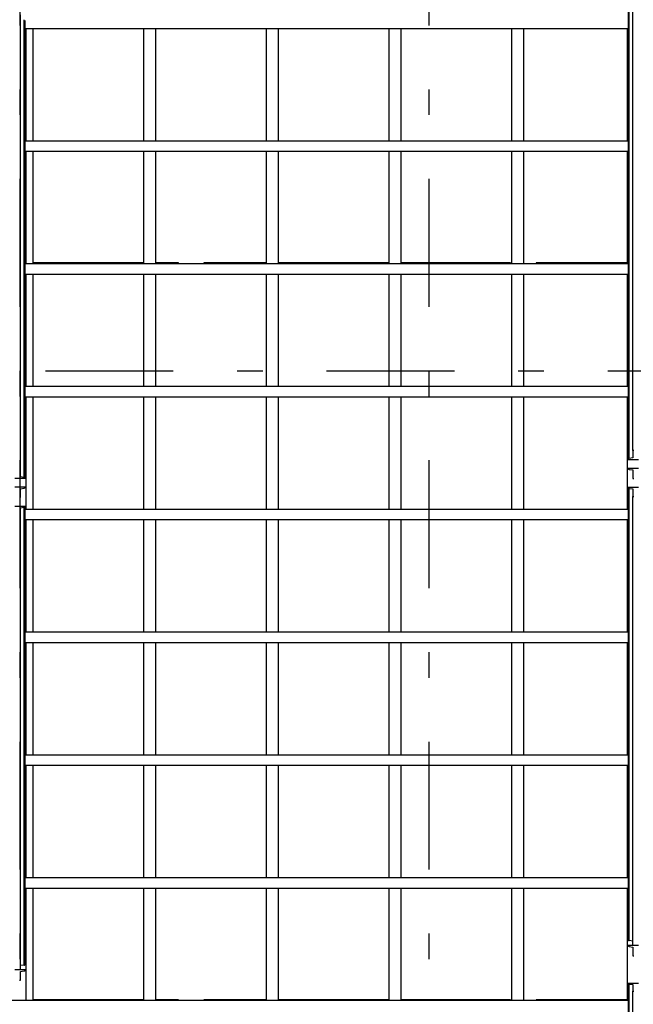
# Model space of a CAD drawing. Extents: x 2 to 87, y -108 to 11.
# Tile 107 of 210: x 42.63 to 45.03, y -85.33 to -81.49. Entities that reach past the tile are written whole.
import ezdxf

# ---------------------------------------------------------------- set-up
doc = ezdxf.new("R2010")
doc.units = 0
doc.header["$MEASUREMENT"] = 0
doc.linetypes.add('DASHDOT', pattern=[1, 0.5, -0.25, 0, -0.25])
for name, color, linetype in [('10', 7, 'CONTINUOUS'), ('12', 7, 'CONTINUOUS'), ('17', 7, 'CONTINUOUS'), ('5', 7, 'CONTINUOUS')]:
    doc.layers.add(name, color=color, linetype=linetype)

msp = doc.modelspace()

# ---------------------------------------------------------------- linework, layer by layer
at = {"layer": '10', "color": 62, "linetype": 'Continuous'}
for p, q in [((45.0076, -81.4368), (45.0076, -83.2038)), ((45.0076, -81.4368), (45.0076, -83.2038)), ((45.0115, -83.2004), (45.0115, -81.4333)), ((45.0256, -83.1693), (45.0256, -81.4141)), ((42.6296, -83.2432), (42.6296, -81.4658)), ((42.6436, -83.2743), (42.6436, -81.4854)), ((42.6476, -83.2777), (42.6476, -81.4885)), ((42.6476, -83.2777), (42.6476, -81.4933)), ((42.6501, -81.5189), (42.6501, -81.9602)), ((42.6776, -81.5195), (42.6776, -81.9595)), ((43.1126, -81.9595), (43.1126, -81.5195)), ((43.1576, -81.5195), (43.1576, -81.9595)), ((43.5926, -81.9597), (43.5926, -81.5193)), ((43.6376, -81.5193), (43.6376, -81.9597)), ((44.0726, -81.9597), (44.0726, -81.5194)), ((44.1176, -81.5194), (44.1176, -81.9597)), ((44.5526, -81.9597), (44.5526, -81.5194)), ((44.5976, -81.5194), (44.5976, -81.9597)), ((45.0051, -81.9602), (45.0051, -81.5189)), ((42.6501, -81.9989), (42.6501, -82.4402)), ((42.6776, -81.9995), (42.6776, -82.4395)), ((43.1126, -82.4395), (43.1126, -81.9995)), ((43.1576, -81.9995), (43.1576, -82.4395)), ((43.5926, -82.4397), (43.5926, -81.9993)), ((43.6376, -81.9993), (43.6376, -82.4397)), ((44.0726, -82.4397), (44.0726, -81.9994)), ((44.1176, -81.9994), (44.1176, -82.4397)), ((44.5526, -82.4397), (44.5526, -81.9994)), ((44.5976, -81.9994), (44.5976, -82.4397)), ((45.0051, -82.4402), (45.0051, -81.9989)), ((42.6501, -82.4794), (42.6501, -82.9202)), ((42.6776, -82.4795), (42.6776, -82.9195)), ((43.1126, -82.9195), (43.1126, -82.4795)), ((43.1576, -82.4795), (43.1576, -82.9195)), ((43.5926, -82.9197), (43.5926, -82.4793)), ((43.6376, -82.4793), (43.6376, -82.9197)), ((44.0726, -82.9197), (44.0726, -82.4794)), ((44.1176, -82.4794), (44.1176, -82.9197)), ((44.5526, -82.9197), (44.5526, -82.4794)), ((44.5976, -82.4794), (44.5976, -82.9197)), ((45.0051, -82.9202), (45.0051, -82.4794)), ((42.6501, -82.9589), (42.6501, -83.4002)), ((42.6776, -82.9595), (42.6776, -83.3995)), ((43.1126, -83.3995), (43.1126, -82.9595)), ((43.1576, -82.9595), (43.1576, -83.3995)), ((43.5926, -83.3997), (43.5926, -82.9593)), ((43.6376, -82.9593), (43.6376, -83.3997)), ((44.0726, -83.3997), (44.0726, -82.9594)), ((44.1176, -82.9594), (44.1176, -83.3997)), ((44.5526, -83.3997), (44.5526, -82.9594)), ((44.5976, -82.9594), (44.5976, -83.3997)), ((45.0051, -83.4002), (45.0051, -82.9589)), ((45.0296, -83.1693), (45.0256, -83.1693)), ((45.0256, -83.1693), (45.0256, -83.1984)), ((45.0076, -83.2038), (45.0476, -83.2038)), ((45.0256, -83.1984), (45.0115, -83.2004)), ((42.6296, -83.2432), (42.6256, -83.2432)), ((42.6296, -83.2724), (42.6296, -83.2432)), ((45.0476, -83.239), (45.0076, -83.239)), ((45.0115, -83.243), (45.0256, -83.2453)), ((45.0256, -83.2453), (45.0256, -83.279)), ((42.6076, -83.2777), (42.6476, -83.2777)), ((42.6436, -83.2743), (42.6296, -83.2724)), ((45.0256, -83.279), (45.0296, -83.279)), ((42.6476, -83.3128), (42.6076, -83.3128)), ((42.6296, -83.3191), (42.6436, -83.3168)), ((42.6296, -83.3528), (42.6296, -83.3191)), ((45.0076, -83.314), (45.0076, -85.0813)), ((45.0476, -83.314), (45.0076, -83.314)), ((45.0076, -83.314), (45.0076, -85.0813)), ((45.0115, -83.3175), (45.0256, -83.3194)), ((45.0115, -85.0848), (45.0115, -83.3175)), ((45.0256, -83.3194), (45.0256, -83.3485)), ((42.6256, -83.3528), (42.6296, -83.3528)), ((45.0256, -83.3485), (45.0296, -83.3485)), ((45.0256, -85.104), (45.0256, -83.3485)), ((42.6476, -83.3877), (42.6076, -83.3877)), ((42.6296, -83.3931), (42.6436, -83.3912)), ((42.6296, -83.4223), (42.6296, -83.3931)), ((42.6436, -85.1807), (42.6436, -83.3912)), ((42.6476, -85.1772), (42.6476, -83.3877)), ((42.6476, -85.1772), (42.6476, -83.3877)), ((42.6256, -83.4223), (42.6296, -83.4223)), ((42.6296, -85.1998), (42.6296, -83.4223)), ((42.6501, -83.4389), (42.6501, -83.8802)), ((42.6776, -83.4395), (42.6776, -83.8795)), ((43.1126, -83.8795), (43.1126, -83.4395)), ((43.1576, -83.4395), (43.1576, -83.8795)), ((43.5926, -83.8797), (43.5926, -83.4393)), ((43.6376, -83.4393), (43.6376, -83.8797)), ((44.0726, -83.8797), (44.0726, -83.4394)), ((44.1176, -83.4394), (44.1176, -83.8797)), ((44.5526, -83.8797), (44.5526, -83.4394)), ((44.5976, -83.4394), (44.5976, -83.8797)), ((45.0051, -83.8802), (45.0051, -83.4389)), ((42.6501, -83.9189), (42.6501, -84.3602)), ((42.6776, -83.9195), (42.6776, -84.3595)), ((43.1126, -84.3595), (43.1126, -83.9195)), ((43.1576, -83.9195), (43.1576, -84.3595)), ((43.5926, -84.3597), (43.5926, -83.9193)), ((43.6376, -83.9193), (43.6376, -84.3597)), ((44.0726, -84.3597), (44.0726, -83.9194)), ((44.1176, -83.9194), (44.1176, -84.3597)), ((44.5526, -84.3597), (44.5526, -83.9194)), ((44.5976, -83.9194), (44.5976, -84.3597)), ((45.0051, -84.3602), (45.0051, -83.9189)), ((42.6501, -84.3989), (42.6501, -84.8402)), ((42.6776, -84.3995), (42.6776, -84.8395)), ((43.1126, -84.8395), (43.1126, -84.3995)), ((43.1576, -84.3995), (43.1576, -84.8395)), ((43.5926, -84.8397), (43.5926, -84.3993)), ((43.6376, -84.3993), (43.6376, -84.8397)), ((44.0726, -84.8397), (44.0726, -84.3994)), ((44.1176, -84.3994), (44.1176, -84.8397)), ((44.5526, -84.8397), (44.5526, -84.3994)), ((44.5976, -84.3994), (44.5976, -84.8397)), ((45.0051, -84.8402), (45.0051, -84.3989)), ((42.6501, -84.8789), (42.6501, -85.3202)), ((42.6776, -84.8795), (42.6776, -85.3195)), ((43.1126, -85.3195), (43.1126, -84.8795)), ((43.1576, -84.8795), (43.1576, -85.3195)), ((43.5926, -85.3197), (43.5926, -84.8793)), ((43.6376, -84.8793), (43.6376, -85.3197)), ((44.0726, -85.3197), (44.0726, -84.8794)), ((44.1176, -84.8794), (44.1176, -85.3197)), ((44.5526, -85.3197), (44.5526, -84.8794)), ((44.5976, -84.8794), (44.5976, -85.3197)), ((45.0051, -85.3202), (45.0051, -84.8789)), ((45.0256, -85.0867), (45.0115, -85.0848)), ((45.0476, -85.104), (45.0076, -85.104)), ((45.0115, -85.108), (45.0256, -85.1102)), ((45.0256, -85.1102), (45.0256, -85.144)), ((45.0256, -85.144), (45.0296, -85.144)), ((42.6476, -85.1998), (42.6076, -85.1998)), ((42.6436, -85.1807), (42.6296, -85.1826)), ((42.6296, -85.2061), (42.6436, -85.2038)), ((42.6296, -85.2398), (42.6296, -85.2061)), ((42.6256, -85.2398), (42.6296, -85.2398)), ((45.0076, -85.2521), (45.0076, -86.9343)), ((45.0476, -85.2521), (45.0076, -85.2521)), ((45.0076, -85.2521), (45.0076, -86.9343)), ((45.0115, -85.2552), (45.0256, -85.2568)), ((45.0115, -86.9373), (45.0115, -85.2552)), ((45.0256, -85.2568), (45.0256, -85.2822)), ((45.0256, -85.2822), (45.0296, -85.2822)), ((45.0256, -86.9644), (45.0256, -85.2822))]:
    msp.add_line(p, q, dxfattribs=at)
for points in [[(45.0115, -83.2004), (45.0114, -83.2004), (45.0114, -83.2004), (45.0113, -83.2004), (45.0113, -83.2004), (45.0112, -83.2004), (45.0112, -83.2004), (45.0111, -83.2004), (45.0111, -83.2004), (45.011, -83.2004), (45.011, -83.2004), (45.0109, -83.2004), (45.0109, -83.2004), (45.0108, -83.2004), (45.0108, -83.2004), (45.0108, -83.2004), (45.0107, -83.2004), (45.0107, -83.2004), (45.0106, -83.2005), (45.0106, -83.2005), (45.0105, -83.2005), (45.0105, -83.2005), (45.0104, -83.2005), (45.0104, -83.2005), (45.0103, -83.2005), (45.0103, -83.2005), (45.0102, -83.2005), (45.0102, -83.2006), (45.0101, -83.2006), (45.0101, -83.2006), (45.01, -83.2006), (45.01, -83.2006), (45.01, -83.2006), (45.0099, -83.2007), (45.0099, -83.2007), (45.0098, -83.2007), (45.0098, -83.2007), (45.0097, -83.2007), (45.0097, -83.2007), (45.0097, -83.2008), (45.0096, -83.2008), (45.0096, -83.2008), (45.0095, -83.2008), (45.0095, -83.2009), (45.0094, -83.2009), (45.0094, -83.2009), (45.0094, -83.2009), (45.0093, -83.2009), (45.0093, -83.201), (45.0092, -83.201), (45.0092, -83.201), (45.0092, -83.201), (45.0091, -83.2011), (45.0091, -83.2011), (45.009, -83.2011), (45.009, -83.2011), (45.009, -83.2012), (45.0089, -83.2012), (45.0089, -83.2012), (45.0089, -83.2013), (45.0088, -83.2013), (45.0088, -83.2013), (45.0087, -83.2013), (45.0087, -83.2014), (45.0087, -83.2014), (45.0086, -83.2014), (45.0086, -83.2015), (45.0086, -83.2015), (45.0085, -83.2015), (45.0085, -83.2016), (45.0085, -83.2016), (45.0085, -83.2016), (45.0084, -83.2017), (45.0084, -83.2017), (45.0084, -83.2017), (45.0083, -83.2018), (45.0083, -83.2018), (45.0083, -83.2018), (45.0082, -83.2019), (45.0082, -83.2019), (45.0082, -83.2019), (45.0082, -83.202), (45.0081, -83.202), (45.0081, -83.202), (45.0081, -83.2021), (45.0081, -83.2021), (45.008, -83.2021), (45.008, -83.2022), (45.008, -83.2022), (45.008, -83.2023), (45.008, -83.2023), (45.0079, -83.2023), (45.0079, -83.2024), (45.0079, -83.2024), (45.0079, -83.2025), (45.0079, -83.2025), (45.0078, -83.2025), (45.0078, -83.2027), (45.0077, -83.2028), (45.0077, -83.2028), (45.0077, -83.2029), (45.0077, -83.2029), (45.0077, -83.2029), (45.0077, -83.203), (45.0077, -83.203), (45.0076, -83.2031), (45.0076, -83.2031), (45.0076, -83.2031), (45.0076, -83.2032), (45.0076, -83.2032), (45.0076, -83.2033), (45.0076, -83.2033), (45.0076, -83.2033), (45.0076, -83.2034), (45.0076, -83.2034), (45.0076, -83.2035), (45.0076, -83.2035), (45.0076, -83.2036), (45.0076, -83.2036), (45.0076, -83.2036), (45.0076, -83.2037), (45.0076, -83.2037), (45.0076, -83.2038)], [(42.6476, -83.2777), (42.6475, -83.2776), (42.6475, -83.2776), (42.6475, -83.2775), (42.6475, -83.2775), (42.6475, -83.2774), (42.6475, -83.2774), (42.6475, -83.2774), (42.6475, -83.2773), (42.6475, -83.2773), (42.6475, -83.2772), (42.6475, -83.2772), (42.6475, -83.2772), (42.6475, -83.2771), (42.6475, -83.2771), (42.6475, -83.277), (42.6475, -83.277), (42.6474, -83.2769), (42.6474, -83.2769), (42.6474, -83.2769), (42.6474, -83.2768), (42.6474, -83.2768), (42.6474, -83.2767), (42.6474, -83.2767), (42.6473, -83.2767), (42.6473, -83.2766), (42.6473, -83.2766), (42.6473, -83.2765), (42.6473, -83.2765), (42.6473, -83.2765), (42.6472, -83.2764), (42.6472, -83.2764), (42.6472, -83.2763), (42.6472, -83.2763), (42.6472, -83.2763), (42.6471, -83.2762), (42.6471, -83.2762), (42.6471, -83.2762), (42.6471, -83.2761), (42.6471, -83.2761), (42.647, -83.276), (42.647, -83.276), (42.647, -83.276), (42.647, -83.2759), (42.6469, -83.2759), (42.6469, -83.2759), (42.6469, -83.2758), (42.6469, -83.2758), (42.6468, -83.2758), (42.6468, -83.2757), (42.6468, -83.2757), (42.6467, -83.2757), (42.6467, -83.2756), (42.6467, -83.2756), (42.6466, -83.2756), (42.6466, -83.2755), (42.6466, -83.2755), (42.6465, -83.2755), (42.6465, -83.2754), (42.6465, -83.2754), (42.6464, -83.2754), (42.6464, -83.2753), (42.6464, -83.2753), (42.6463, -83.2753), (42.6463, -83.2752), (42.6463, -83.2752), (42.6462, -83.2752), (42.6462, -83.2752), (42.6462, -83.2751), (42.6461, -83.2751), (42.6461, -83.2751), (42.6461, -83.275), (42.646, -83.275), (42.646, -83.275), (42.6459, -83.275), (42.6459, -83.2749), (42.6459, -83.2749), (42.6458, -83.2749), (42.6458, -83.2749), (42.6457, -83.2748), (42.6457, -83.2748), (42.6457, -83.2748), (42.6456, -83.2748), (42.6456, -83.2748), (42.6455, -83.2747), (42.6455, -83.2747), (42.6454, -83.2747), (42.6454, -83.2747), (42.6454, -83.2747), (42.6453, -83.2746), (42.6453, -83.2746), (42.6452, -83.2746), (42.6452, -83.2746), (42.6451, -83.2746), (42.6451, -83.2746), (42.645, -83.2745), (42.645, -83.2745), (42.6449, -83.2745), (42.6448, -83.2745), (42.6448, -83.2744), (42.6447, -83.2744), (42.6447, -83.2744), (42.6446, -83.2744), (42.6446, -83.2744), (42.6445, -83.2744), (42.6445, -83.2744), (42.6444, -83.2744), (42.6444, -83.2744), (42.6443, -83.2744), (42.6443, -83.2743), (42.6442, -83.2743), (42.6442, -83.2743), (42.6441, -83.2743), (42.6441, -83.2743), (42.644, -83.2743), (42.644, -83.2743), (42.6439, -83.2743), (42.6439, -83.2743), (42.6438, -83.2743), (42.6438, -83.2743), (42.6437, -83.2743), (42.6437, -83.2743), (42.6436, -83.2743)], [(45.0076, -83.314), (45.0076, -83.3141), (45.0076, -83.3141), (45.0076, -83.3142), (45.0076, -83.3142), (45.0076, -83.3143), (45.0076, -83.3143), (45.0076, -83.3143), (45.0076, -83.3144), (45.0076, -83.3144), (45.0076, -83.3145), (45.0076, -83.3145), (45.0076, -83.3145), (45.0076, -83.3146), (45.0076, -83.3146), (45.0076, -83.3147), (45.0076, -83.3147), (45.0076, -83.3148), (45.0077, -83.3148), (45.0077, -83.3148), (45.0077, -83.3149), (45.0077, -83.3149), (45.0077, -83.315), (45.0077, -83.315), (45.0077, -83.315), (45.0078, -83.3151), (45.0078, -83.3151), (45.0078, -83.3152), (45.0078, -83.3152), (45.0078, -83.3152), (45.0078, -83.3153), (45.0079, -83.3153), (45.0079, -83.3154), (45.0079, -83.3154), (45.0079, -83.3154), (45.0079, -83.3155), (45.008, -83.3155), (45.008, -83.3155), (45.008, -83.3156), (45.008, -83.3156), (45.008, -83.3157), (45.0081, -83.3157), (45.0081, -83.3157), (45.0081, -83.3158), (45.0081, -83.3158), (45.0082, -83.3158), (45.0082, -83.3159), (45.0082, -83.3159), (45.0082, -83.3159), (45.0083, -83.316), (45.0083, -83.316), (45.0083, -83.316), (45.0084, -83.3161), (45.0084, -83.3161), (45.0084, -83.3161), (45.0085, -83.3162), (45.0085, -83.3162), (45.0085, -83.3162), (45.0085, -83.3163), (45.0086, -83.3163), (45.0086, -83.3163), (45.0086, -83.3164), (45.0087, -83.3164), (45.0087, -83.3164), (45.0087, -83.3165), (45.0088, -83.3165), (45.0088, -83.3165), (45.0089, -83.3166), (45.0089, -83.3166), (45.0089, -83.3166), (45.009, -83.3166), (45.009, -83.3167), (45.009, -83.3167), (45.0091, -83.3167), (45.0091, -83.3167), (45.0092, -83.3168), (45.0092, -83.3168), (45.0092, -83.3168), (45.0093, -83.3168), (45.0093, -83.3169), (45.0094, -83.3169), (45.0094, -83.3169), (45.0094, -83.3169), (45.0095, -83.317), (45.0095, -83.317), (45.0096, -83.317), (45.0096, -83.317), (45.0097, -83.317), (45.0097, -83.3171), (45.0097, -83.3171), (45.0098, -83.3171), (45.0098, -83.3171), (45.0099, -83.3171), (45.0099, -83.3172), (45.01, -83.3172), (45.01, -83.3172), (45.01, -83.3172), (45.0101, -83.3172), (45.0101, -83.3172), (45.0102, -83.3173), (45.0103, -83.3173), (45.0103, -83.3173), (45.0104, -83.3173), (45.0104, -83.3173), (45.0105, -83.3173), (45.0105, -83.3173), (45.0106, -83.3173), (45.0106, -83.3174), (45.0107, -83.3174), (45.0107, -83.3174), (45.0108, -83.3174), (45.0108, -83.3174), (45.0108, -83.3174), (45.0109, -83.3174), (45.0109, -83.3174), (45.011, -83.3174), (45.011, -83.3174), (45.0111, -83.3174), (45.0111, -83.3174), (45.0112, -83.3174), (45.0112, -83.3174), (45.0113, -83.3174), (45.0113, -83.3174), (45.0114, -83.3174), (45.0114, -83.3175), (45.0115, -83.3175)], [(42.6436, -83.3912), (42.6437, -83.3912), (42.6437, -83.3912), (42.6438, -83.3912), (42.6438, -83.3912), (42.6439, -83.3912), (42.6439, -83.3912), (42.644, -83.3912), (42.644, -83.3912), (42.6441, -83.3912), (42.6441, -83.3911), (42.6442, -83.3911), (42.6442, -83.3911), (42.6443, -83.3911), (42.6443, -83.3911), (42.6444, -83.3911), (42.6444, -83.3911), (42.6445, -83.3911), (42.6445, -83.3911), (42.6446, -83.3911), (42.6446, -83.3911), (42.6447, -83.391), (42.6447, -83.391), (42.6448, -83.391), (42.6448, -83.391), (42.6449, -83.391), (42.6449, -83.391), (42.6449, -83.391), (42.645, -83.391), (42.645, -83.3909), (42.6451, -83.3909), (42.6451, -83.3909), (42.6452, -83.3909), (42.6452, -83.3909), (42.6453, -83.3909), (42.6453, -83.3908), (42.6454, -83.3908), (42.6454, -83.3908), (42.6454, -83.3908), (42.6455, -83.3908), (42.6455, -83.3907), (42.6456, -83.3907), (42.6456, -83.3907), (42.6457, -83.3907), (42.6457, -83.3906), (42.6457, -83.3906), (42.6458, -83.3906), (42.6458, -83.3906), (42.6459, -83.3906), (42.6459, -83.3905), (42.6459, -83.3905), (42.646, -83.3905), (42.646, -83.3905), (42.6461, -83.3904), (42.6461, -83.3904), (42.6461, -83.3904), (42.6462, -83.3903), (42.6462, -83.3903), (42.6462, -83.3903), (42.6463, -83.3903), (42.6463, -83.3902), (42.6463, -83.3902), (42.6464, -83.3902), (42.6464, -83.3901), (42.6464, -83.3901), (42.6465, -83.3901), (42.6465, -83.39), (42.6465, -83.39), (42.6466, -83.39), (42.6466, -83.39), (42.6466, -83.3899), (42.6467, -83.3899), (42.6467, -83.3899), (42.6467, -83.3898), (42.6468, -83.3898), (42.6468, -83.3898), (42.6468, -83.3897), (42.6469, -83.3897), (42.6469, -83.3896), (42.6469, -83.3896), (42.6469, -83.3896), (42.647, -83.3895), (42.647, -83.3895), (42.647, -83.3895), (42.647, -83.3894), (42.6471, -83.3894), (42.6471, -83.3894), (42.6471, -83.3893), (42.6471, -83.3893), (42.6471, -83.3892), (42.6472, -83.3892), (42.6472, -83.3892), (42.6472, -83.3891), (42.6472, -83.3891), (42.6472, -83.3891), (42.6473, -83.3889), (42.6473, -83.3888), (42.6474, -83.3888), (42.6474, -83.3887), (42.6474, -83.3887), (42.6474, -83.3887), (42.6474, -83.3886), (42.6474, -83.3886), (42.6474, -83.3885), (42.6475, -83.3885), (42.6475, -83.3884), (42.6475, -83.3884), (42.6475, -83.3884), (42.6475, -83.3883), (42.6475, -83.3883), (42.6475, -83.3882), (42.6475, -83.3882), (42.6475, -83.3882), (42.6475, -83.3881), (42.6475, -83.3881), (42.6475, -83.388), (42.6475, -83.388), (42.6475, -83.3879), (42.6475, -83.3879), (42.6475, -83.3879), (42.6476, -83.3878)], [(45.0076, -85.0814), (45.0076, -85.0815), (45.0076, -85.0815), (45.0076, -85.0816), (45.0076, -85.0816), (45.0076, -85.0816), (45.0076, -85.0817), (45.0076, -85.0817), (45.0076, -85.0818), (45.0076, -85.0818), (45.0076, -85.0819), (45.0076, -85.0819), (45.0076, -85.0819), (45.0076, -85.082), (45.0076, -85.082), (45.0076, -85.0821), (45.0077, -85.0821), (45.0077, -85.0821), (45.0077, -85.0822), (45.0077, -85.0822), (45.0077, -85.0823), (45.0077, -85.0823), (45.0077, -85.0823), (45.0078, -85.0824), (45.0078, -85.0824), (45.0078, -85.0825), (45.0078, -85.0825), (45.0078, -85.0825), (45.0078, -85.0826), (45.0079, -85.0826), (45.0079, -85.0827), (45.0079, -85.0827), (45.0079, -85.0827), (45.0079, -85.0828), (45.008, -85.0828), (45.008, -85.0829), (45.008, -85.0829), (45.008, -85.0829), (45.008, -85.083), (45.0081, -85.083), (45.0081, -85.083), (45.0081, -85.0831), (45.0081, -85.0831), (45.0082, -85.0832), (45.0082, -85.0832), (45.0082, -85.0832), (45.0082, -85.0833), (45.0083, -85.0833), (45.0083, -85.0833), (45.0083, -85.0834), (45.0084, -85.0834), (45.0084, -85.0834), (45.0084, -85.0835), (45.0085, -85.0835), (45.0085, -85.0835), (45.0085, -85.0836), (45.0085, -85.0836), (45.0086, -85.0836), (45.0086, -85.0837), (45.0086, -85.0837), (45.0087, -85.0837), (45.0087, -85.0837), (45.0087, -85.0838), (45.0088, -85.0838), (45.0088, -85.0838), (45.0089, -85.0839), (45.0089, -85.0839), (45.0089, -85.0839), (45.009, -85.0839), (45.009, -85.084), (45.009, -85.084), (45.0091, -85.084), (45.0091, -85.0841), (45.0092, -85.0841), (45.0092, -85.0841), (45.0092, -85.0841), (45.0093, -85.0842), (45.0093, -85.0842), (45.0094, -85.0842), (45.0094, -85.0842), (45.0094, -85.0842), (45.0095, -85.0843), (45.0095, -85.0843), (45.0096, -85.0843), (45.0096, -85.0843), (45.0097, -85.0843), (45.0097, -85.0844), (45.0097, -85.0844), (45.0098, -85.0844), (45.0098, -85.0844), (45.0099, -85.0844), (45.0099, -85.0845), (45.01, -85.0845), (45.01, -85.0845), (45.01, -85.0845), (45.0101, -85.0845), (45.0101, -85.0845), (45.0102, -85.0846), (45.0103, -85.0846), (45.0103, -85.0846), (45.0104, -85.0846), (45.0104, -85.0846), (45.0105, -85.0846), (45.0105, -85.0846), (45.0106, -85.0847), (45.0106, -85.0847), (45.0107, -85.0847), (45.0107, -85.0847), (45.0108, -85.0847), (45.0108, -85.0847), (45.0108, -85.0847), (45.0109, -85.0847), (45.0109, -85.0847), (45.011, -85.0847), (45.011, -85.0847), (45.0111, -85.0847), (45.0111, -85.0847), (45.0112, -85.0847), (45.0112, -85.0848), (45.0113, -85.0848), (45.0113, -85.0848), (45.0114, -85.0848), (45.0114, -85.0848), (45.0115, -85.0848)], [(42.6436, -85.1807), (42.6437, -85.1807), (42.6437, -85.1806), (42.6438, -85.1806), (42.6438, -85.1806), (42.6439, -85.1806), (42.6439, -85.1806), (42.644, -85.1806), (42.644, -85.1806), (42.6441, -85.1806), (42.6441, -85.1806), (42.6442, -85.1806), (42.6442, -85.1806), (42.6443, -85.1806), (42.6443, -85.1806), (42.6444, -85.1806), (42.6444, -85.1806), (42.6445, -85.1806), (42.6445, -85.1805), (42.6446, -85.1805), (42.6446, -85.1805), (42.6447, -85.1805), (42.6447, -85.1805), (42.6448, -85.1805), (42.6448, -85.1805), (42.6449, -85.1805), (42.6449, -85.1805), (42.6449, -85.1804), (42.645, -85.1804), (42.645, -85.1804), (42.6451, -85.1804), (42.6451, -85.1804), (42.6452, -85.1804), (42.6452, -85.1803), (42.6453, -85.1803), (42.6453, -85.1803), (42.6454, -85.1803), (42.6454, -85.1803), (42.6454, -85.1802), (42.6455, -85.1802), (42.6455, -85.1802), (42.6456, -85.1802), (42.6456, -85.1802), (42.6457, -85.1801), (42.6457, -85.1801), (42.6457, -85.1801), (42.6458, -85.1801), (42.6458, -85.18), (42.6459, -85.18), (42.6459, -85.18), (42.6459, -85.18), (42.646, -85.1799), (42.646, -85.1799), (42.6461, -85.1799), (42.6461, -85.1799), (42.6461, -85.1798), (42.6462, -85.1798), (42.6462, -85.1798), (42.6462, -85.1798), (42.6463, -85.1797), (42.6463, -85.1797), (42.6463, -85.1797), (42.6464, -85.1796), (42.6464, -85.1796), (42.6464, -85.1796), (42.6465, -85.1795), (42.6465, -85.1795), (42.6465, -85.1795), (42.6466, -85.1795), (42.6466, -85.1794), (42.6466, -85.1794), (42.6467, -85.1794), (42.6467, -85.1793), (42.6467, -85.1793), (42.6468, -85.1793), (42.6468, -85.1792), (42.6468, -85.1792), (42.6469, -85.1792), (42.6469, -85.1791), (42.6469, -85.1791), (42.6469, -85.179), (42.647, -85.179), (42.647, -85.179), (42.647, -85.1789), (42.647, -85.1789), (42.6471, -85.1789), (42.6471, -85.1788), (42.6471, -85.1788), (42.6471, -85.1788), (42.6471, -85.1787), (42.6472, -85.1787), (42.6472, -85.1786), (42.6472, -85.1786), (42.6472, -85.1786), (42.6472, -85.1785), (42.6473, -85.1785), (42.6473, -85.1784), (42.6473, -85.1783), (42.6473, -85.1783), (42.6474, -85.1782), (42.6474, -85.1782), (42.6474, -85.1782), (42.6474, -85.1781), (42.6474, -85.1781), (42.6474, -85.178), (42.6474, -85.178), (42.6475, -85.178), (42.6475, -85.1779), (42.6475, -85.1779), (42.6475, -85.1778), (42.6475, -85.1778), (42.6475, -85.1777), (42.6475, -85.1777), (42.6475, -85.1777), (42.6475, -85.1776), (42.6475, -85.1776), (42.6475, -85.1775), (42.6475, -85.1775), (42.6475, -85.1775), (42.6475, -85.1774), (42.6475, -85.1774), (42.6475, -85.1773), (42.6476, -85.1773), (42.6476, -85.1772)], [(45.0076, -85.2521), (45.0076, -85.2522), (45.0076, -85.2522), (45.0076, -85.2523), (45.0076, -85.2523), (45.0076, -85.2523), (45.0076, -85.2524), (45.0076, -85.2524), (45.0076, -85.2524), (45.0076, -85.2525), (45.0076, -85.2525), (45.0076, -85.2525), (45.0076, -85.2526), (45.0076, -85.2526), (45.0076, -85.2527), (45.0076, -85.2527), (45.0076, -85.2527), (45.0076, -85.2528), (45.0076, -85.2528), (45.0077, -85.2528), (45.0077, -85.2529), (45.0077, -85.2529), (45.0077, -85.2529), (45.0077, -85.253), (45.0077, -85.253), (45.0077, -85.253), (45.0078, -85.2531), (45.0078, -85.2531), (45.0078, -85.2532), (45.0078, -85.2532), (45.0078, -85.2532), (45.0078, -85.2533), (45.0079, -85.2533), (45.0079, -85.2533), (45.0079, -85.2534), (45.0079, -85.2534), (45.0079, -85.2534), (45.008, -85.2535), (45.008, -85.2535), (45.008, -85.2535), (45.008, -85.2536), (45.008, -85.2536), (45.0081, -85.2536), (45.0081, -85.2537), (45.0081, -85.2537), (45.0081, -85.2537), (45.0082, -85.2537), (45.0082, -85.2538), (45.0082, -85.2538), (45.0082, -85.2538), (45.0083, -85.2539), (45.0083, -85.2539), (45.0083, -85.2539), (45.0084, -85.254), (45.0084, -85.254), (45.0084, -85.254), (45.0085, -85.254), (45.0085, -85.2541), (45.0085, -85.2541), (45.0085, -85.2541), (45.0086, -85.2542), (45.0086, -85.2542), (45.0086, -85.2542), (45.0087, -85.2542), (45.0087, -85.2543), (45.0087, -85.2543), (45.0088, -85.2543), (45.0088, -85.2543), (45.0089, -85.2544), (45.0089, -85.2544), (45.0089, -85.2544), (45.009, -85.2544), (45.009, -85.2545), (45.009, -85.2545), (45.0091, -85.2545), (45.0091, -85.2545), (45.0092, -85.2546), (45.0092, -85.2546), (45.0092, -85.2546), (45.0093, -85.2546), (45.0093, -85.2546), (45.0094, -85.2547), (45.0094, -85.2547), (45.0094, -85.2547), (45.0095, -85.2547), (45.0095, -85.2547), (45.0096, -85.2548), (45.0096, -85.2548), (45.0097, -85.2548), (45.0097, -85.2548), (45.0097, -85.2548), (45.0098, -85.2548), (45.0098, -85.2549), (45.0099, -85.2549), (45.0099, -85.2549), (45.01, -85.2549), (45.01, -85.2549), (45.01, -85.2549), (45.0101, -85.2549), (45.0101, -85.255), (45.0102, -85.255), (45.0103, -85.255), (45.0103, -85.255), (45.0104, -85.255), (45.0104, -85.255), (45.0105, -85.255), (45.0105, -85.255), (45.0106, -85.2551), (45.0106, -85.2551), (45.0107, -85.2551), (45.0107, -85.2551), (45.0108, -85.2551), (45.0108, -85.2551), (45.0108, -85.2551), (45.0109, -85.2551), (45.0109, -85.2551), (45.011, -85.2551), (45.011, -85.2551), (45.0111, -85.2551), (45.0111, -85.2551), (45.0112, -85.2551), (45.0112, -85.2551), (45.0113, -85.2551), (45.0113, -85.2551), (45.0114, -85.2551), (45.0114, -85.2552), (45.0115, -85.2552)]]:
    msp.add_lwpolyline(points, dxfattribs=at)
for centre, start, end in [((45.0116, -83.239), 180, 269.6583), ((42.6436, -83.3128), 270, 360), ((45.0116, -85.104), 180, 269.6583), ((42.6436, -85.1998), 270, 360)]:
    msp.add_arc(centre, 0.004, start, end, dxfattribs=at)
at = {"layer": '12', "color": 62, "linetype": 'Continuous'}
for p, q in [((43.1125, -82.436), (42.6775, -82.436)), ((43.2475, -82.436), (43.1575, -82.436)), ((43.2475, -82.4398), (43.2475, -82.436)), ((43.5925, -82.436), (43.3475, -82.436)), ((43.3475, -82.436), (43.3475, -82.4398)), ((44.0725, -82.436), (43.6375, -82.436)), ((44.5475, -82.436), (44.1175, -82.436)), ((44.5475, -82.4397), (44.5475, -82.436)), ((45.005, -82.436), (44.6475, -82.436)), ((44.6475, -82.436), (44.6475, -82.4397)), ((43.1125, -85.316), (42.6775, -85.316)), ((43.2475, -85.316), (43.1575, -85.316)), ((43.2475, -85.3198), (43.2475, -85.316)), ((43.5925, -85.316), (43.3475, -85.316)), ((43.3475, -85.316), (43.3475, -85.3198)), ((44.0725, -85.316), (43.6375, -85.316)), ((44.5475, -85.316), (44.1175, -85.316)), ((44.5475, -85.3197), (44.5475, -85.316)), ((45.005, -85.316), (44.6475, -85.316)), ((44.6475, -85.316), (44.6475, -85.3197))]:
    msp.add_line(p, q, dxfattribs=at)
at = {"layer": '17', "color": 62, "linetype": 'Continuous'}
for p, q in [((42.6474, -81.5195), (45.0077, -81.5195)), ((45.0077, -81.9595), (42.6473, -81.9595)), ((42.6473, -81.9995), (45.0077, -81.9995)), ((45.0081, -82.4395), (42.647, -82.4395)), ((42.647, -82.4795), (45.0078, -82.4795)), ((45.0078, -82.9195), (42.6474, -82.9195)), ((42.6474, -82.9595), (45.0077, -82.9595)), ((45.0077, -83.3995), (42.6474, -83.3995)), ((42.6474, -83.4395), (45.0077, -83.4395)), ((45.0077, -83.8795), (42.6473, -83.8795)), ((42.6473, -83.9195), (45.0077, -83.9195)), ((45.0078, -84.3595), (42.647, -84.3595)), ((42.647, -84.3995), (45.0078, -84.3995)), ((45.0077, -84.8395), (42.6474, -84.8395)), ((42.6474, -84.8795), (45.0077, -84.8795)), ((45.0077, -85.3195), (37.8474, -85.3195))]:
    msp.add_line(p, q, dxfattribs=at)
at = {"layer": '5', "color": 7, "linetype": 'DASHDOT'}
for p, q in [((42.6276, -7.3075), (42.6276, -96.5075)), ((44.2276, -7.3075), (44.2276, -96.5075)), ((7.5276, -82.8575), (52.6276, -82.8575))]:
    msp.add_line(p, q, dxfattribs=at)

doc.saveas('drawing.dxf')
